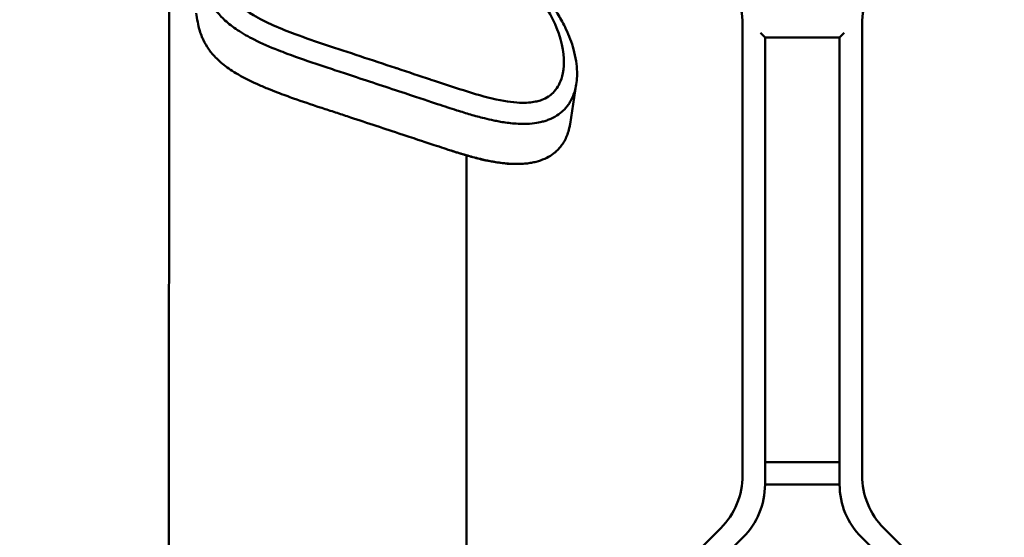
# Model space of a CAD drawing. Header units: millimetres. Extents: x 0 to 14369, y -869 to 2970.
# Tile 102 of 256: x 904 to 970, y 1819 to 1853. Entities that reach past the tile are written whole.
import ezdxf

# ---------------------------------------------------------------- set-up
doc = ezdxf.new("R2010")
doc.units = ezdxf.units.MM
doc.header["$LTSCALE"] = 10
doc.layers.add('Sichtbar (ISO)', color=7, linetype='Continuous', lineweight=50)
doc.layers.add('Symbol (ISO)', color=7, linetype='Continuous', lineweight=25)
doc.styles.add('Notiztext (DIN)', font='isocpeur.ttf')
doc.dimstyles.new('Standard (DIN)$7', dxfattribs={"dimscale": 10, "dimtxt": 3.5, "dimasz": 2.5, "dimexe": 3.175, "dimexo": 0.8, "dimgap": 0.8, "dimtad": 1, "dimrnd": 1e-08, "dimzin": 0, "dimtxsty": 'Notiztext (DIN)', "dimcen": 0.09, "dimdle": 10, "dimclrd": 256, "dimclre": 256, "dimclrt": 256, "dimadec": 0, "dimazin": 0, "dimtfac": 1, "dimtmove": 0, "dimatfit": 3, "dimfxl": 1, "dimtolj": 1, "dimtzin": 0, "dimlwd": -1, "dimlwe": -1, "dimarcsym": 0})

msp = doc.modelspace()

# ---------------------------------------------------------------- linework, layer by layer
at = {"layer": 'Sichtbar (ISO)'}
for p, q in [((914.232, 1854.365), (914.174, 1726.787)), ((952.655, 1853.132), (952.655, 1822.896)), ((952.655, 1822.896), (952.655, 1853.132)), ((960.655, 1822.896), (960.655, 1853.132)), ((960.655, 1853.132), (960.655, 1822.896)), ((953.855, 1852.553), (954.155, 1852.253)), ((954.155, 1822.274), (954.155, 1852.253)), ((954.155, 1852.253), (954.155, 1822.274)), ((954.155, 1852.253), (959.155, 1852.253)), ((959.155, 1852.253), (959.455, 1852.553)), ((959.155, 1852.253), (959.155, 1822.274)), ((959.155, 1822.274), (959.155, 1852.253)), ((933.3, 1848.92), (933.3, 1848.92)), ((941.301, 1847.781), (941.511, 1849.125)), ((941.091, 1846.437), (941.301, 1847.781)), ((933.303, 1844.607), (933.194, 1844.642)), ((934.155, 1728.551), (934.155, 1844.344)), ((937.526, 1843.77), (937.304, 1843.77)), ((959.155, 1823.774), (954.155, 1823.774)), ((954.155, 1823.774), (959.155, 1823.774)), ((954.155, 1822.274), (959.155, 1822.274)), ((959.155, 1822.274), (954.155, 1822.274)), ((951.19, 1819.36), (943.119, 1811.289)), ((943.119, 1811.289), (951.19, 1819.36)), ((970.19, 1811.289), (962.119, 1819.36)), ((962.119, 1819.36), (970.19, 1811.289)), ((944.619, 1810.668), (952.69, 1818.739)), ((960.619, 1818.739), (968.69, 1810.668)), ((968.69, 1810.668), (960.619, 1818.739))]:
    msp.add_line(p, q, dxfattribs=at)
for centre, start, end in [((947.655, 1853.132), 0, 45), ((947.655, 1853.132), 0, 45), ((965.655, 1853.132), 135, 180), ((965.655, 1853.132), 135, 180), ((947.655, 1822.896), 315, 0), ((947.655, 1822.896), 315, 0), ((965.655, 1822.896), 180, 225), ((965.655, 1822.896), 180, 225), ((949.155, 1822.274), 315, 0), ((949.155, 1822.274), 315, 0), ((964.155, 1822.274), 180, 225), ((964.155, 1822.274), 180, 225)]:
    msp.add_arc(centre, 5, start, end, dxfattribs=at)
for points, knots in [([(927.021, 1850.996), (925.45, 1851.517), (924.046, 1851.96), (921.72, 1852.828), (920.708, 1853.246), (919.143, 1854.176), (918.731, 1854.56), (918.243, 1855.164), (918.004, 1855.515), (917.701, 1856.39), (917.632, 1856.808), (917.56, 1857.278)], [0.000011, 0.000011, 0.000011, 0.000011, 0.503533, 0.503533, 0.854031, 0.854031, 1.158892, 1.158892, 1.375828, 1.375828, 1.54991, 1.54991, 1.54991, 1.54991]), ([(937.268, 1856.867), (937.811, 1856.394), (938.544, 1855.682), (939.609, 1854.128), (939.945, 1853.517), (940.623, 1851.828), (940.705, 1850.943), (940.632, 1849.633), (940.415, 1849.192), (940.073, 1848.615), (939.824, 1848.413), (939.34, 1848.091), (939.027, 1848.004), (938.627, 1847.912), (938.308, 1847.867), (937.418, 1847.878), (936.867, 1847.941), (935.406, 1848.257), (934.662, 1848.479), (933.945, 1848.709)], [0.000006, 0.000006, 0.000006, 0.000006, 0.245967, 0.245967, 0.389761, 0.389761, 0.642428, 0.642428, 0.950425, 0.950425, 1.436372, 1.436372, 2.320459, 2.320459, 3.629187, 3.629187, 5.05232, 5.05232, 6.5324, 6.5324, 6.5324, 6.5324]), ([(916.461, 1856.571), (916.488, 1856.397), (916.522, 1856.184), (916.595, 1855.797), (916.638, 1855.604), (916.731, 1855.283), (916.774, 1855.156), (916.853, 1854.955), (916.885, 1854.883), (917.008, 1854.619), (917.115, 1854.429), (917.397, 1854.006), (917.585, 1853.775), (917.853, 1853.502), (917.908, 1853.449), (918.089, 1853.281), (918.22, 1853.171), (918.5, 1852.955), (918.648, 1852.85), (919.154, 1852.516), (919.537, 1852.301), (920.44, 1851.847), (920.977, 1851.615), (921.73, 1851.317), (921.941, 1851.236), (922.87, 1850.888), (923.608, 1850.635), (924.719, 1850.264), (925.061, 1850.152), (925.887, 1849.881), (926.205, 1849.777), (926.575, 1849.653)], [0.000042, 0.000042, 0.000042, 0.000042, 0.073898, 0.073898, 0.147678, 0.147678, 0.196568, 0.196568, 0.224371, 0.224371, 0.298565, 0.298565, 0.394285, 0.394285, 0.418026, 0.418026, 0.46946, 0.46946, 0.522397, 0.522397, 0.644097, 0.644097, 0.805557, 0.805557, 0.86594, 0.86594, 1.081865, 1.081865, 1.189901, 1.189901, 1.304567, 1.304567, 1.304567, 1.304567]), ([(933.513, 1847.361), (933.815, 1847.265), (934.119, 1847.171), (934.73, 1846.992), (935.038, 1846.908), (935.557, 1846.779), (935.766, 1846.731), (936.095, 1846.663), (936.216, 1846.639), (936.475, 1846.592), (936.614, 1846.57), (936.911, 1846.527), (937.07, 1846.508), (937.398, 1846.477), (937.566, 1846.466), (938.364, 1846.442), (938.808, 1846.509), (939.148, 1846.583), (939.199, 1846.595), (939.345, 1846.633), (939.439, 1846.661), (939.626, 1846.725), (939.719, 1846.762), (939.991, 1846.884), (940.161, 1846.979), (940.392, 1847.14), (940.466, 1847.197), (940.607, 1847.319), (940.674, 1847.384), (940.803, 1847.521), (940.864, 1847.593), (940.98, 1847.747), (941.035, 1847.828), (941.117, 1847.963), (941.146, 1848.017), (941.234, 1848.186), (941.286, 1848.305), (941.383, 1848.566), (941.425, 1848.71), (941.498, 1849.022), (941.524, 1849.191), (941.56, 1849.556), (941.565, 1849.753), (941.553, 1850.189), (941.529, 1850.433), (941.453, 1850.933), (941.397, 1851.196), (941.2, 1851.915), (941.029, 1852.37), (940.736, 1852.986), (940.651, 1853.153), (940.48, 1853.465), (940.397, 1853.609), (940.232, 1853.878), (940.152, 1854.003), (939.925, 1854.344), (939.771, 1854.558), (939.485, 1854.928), (939.358, 1855.085), (938.827, 1855.704), (938.383, 1856.148), (937.896, 1856.571)], [0.000034, 0.000034, 0.000034, 0.000034, 0.09633, 0.09633, 0.192715, 0.192715, 0.257494, 0.257494, 0.294846, 0.294846, 0.337504, 0.337504, 0.386108, 0.386108, 0.437491, 0.437491, 0.630652, 0.630652, 0.665334, 0.665334, 0.731033, 0.731033, 0.799543, 0.799543, 0.939198, 0.939198, 1.01026, 1.01026, 1.083771, 1.083771, 1.160782, 1.160782, 1.24234, 1.24234, 1.293914, 1.293914, 1.405154, 1.405154, 1.53492, 1.53492, 1.684273, 1.684273, 1.85575, 1.85575, 2.062073, 2.062073, 2.289587, 2.289587, 2.688249, 2.688249, 2.837955, 2.837955, 2.968968, 2.968968, 3.083372, 3.083372, 3.283383, 3.283383, 3.43326, 3.43326, 3.883176, 3.883176, 3.883176, 3.883176]), ([(926.155, 1846.966), (925.855, 1847.065), (925.559, 1847.163), (924.951, 1847.363), (924.653, 1847.46), (923.754, 1847.757), (923.155, 1847.958), (922.392, 1848.228), (922.223, 1848.289), (921.861, 1848.421), (921.668, 1848.493), (921.261, 1848.648), (921.044, 1848.734), (920.583, 1848.922), (920.339, 1849.026), (919.616, 1849.354), (919.139, 1849.595), (918.537, 1849.958), (918.376, 1850.061), (918.074, 1850.272), (917.932, 1850.378), (917.664, 1850.599), (917.537, 1850.712), (917.309, 1850.938), (917.207, 1851.049), (917.026, 1851.267), (916.944, 1851.373), (916.737, 1851.672), (916.622, 1851.867), (916.49, 1852.139), (916.456, 1852.214), (916.37, 1852.421), (916.324, 1852.553), (916.225, 1852.883), (916.18, 1853.083), (916.103, 1853.483), (916.069, 1853.706), (916.041, 1853.884)], [0.000009, 0.000009, 0.000009, 0.000009, 0.095969, 0.095969, 0.191872, 0.191872, 0.38369, 0.38369, 0.438478, 0.438478, 0.501551, 0.501551, 0.574235, 0.574235, 0.65731, 0.65731, 0.824597, 0.824597, 0.887538, 0.887538, 0.947693, 0.947693, 1.006968, 1.006968, 1.060601, 1.060601, 1.110047, 1.110047, 1.196695, 1.196695, 1.229177, 1.229177, 1.286533, 1.286533, 1.373088, 1.373088, 1.45972, 1.45972, 1.45972, 1.45972]), ([(933.945, 1848.709), (933.253, 1848.934), (932.536, 1849.17), (931.792, 1849.416), (931.775, 1849.422), (931.759, 1849.427), (931.743, 1849.432), (931.013, 1849.673), (930.258, 1849.924), (929.48, 1850.182), (929.45, 1850.191), (929.421, 1850.201), (929.392, 1850.211), (928.624, 1850.465), (927.834, 1850.727), (927.021, 1850.996)], [0, 0, 0, 0, 0.333333, 0.333333, 0.333333, 0.340597, 0.340597, 0.340597, 0.666667, 0.666667, 0.666667, 0.678934, 0.678934, 0.678934, 1, 1, 1, 1]), ([(926.575, 1849.653), (927.732, 1849.266), (928.891, 1848.888), (932.061, 1847.841), (932.654, 1847.63), (933.513, 1847.361)], [0, 0, 0, 0, 0.37113, 0.37113, 1.027391, 1.027391, 1.027391, 1.027391]), ([(933.093, 1844.674), (932.229, 1844.957), (931.647, 1845.147), (928.468, 1846.2), (927.312, 1846.584), (926.155, 1846.966)], [0.0000271, 0.0000271, 0.0000271, 0.0000271, 0.2758641, 0.2758641, 0.4308523, 0.4308523, 0.4308523, 0.4308523]), ([(941.091, 1846.437), (941.09, 1846.433), (941.089, 1846.428), (941.075, 1846.339), (941.059, 1846.255), (941.006, 1846.026), (940.964, 1845.882), (940.867, 1845.621), (940.815, 1845.502), (940.727, 1845.332), (940.698, 1845.278), (940.616, 1845.143), (940.562, 1845.062), (940.445, 1844.908), (940.384, 1844.835), (940.256, 1844.698), (940.189, 1844.633), (940.047, 1844.512), (939.974, 1844.455), (939.743, 1844.293), (939.574, 1844.197), (939.211, 1844.035), (939.023, 1843.97), (938.716, 1843.892), (938.612, 1843.87), (938.391, 1843.831), (938.273, 1843.814), (938.024, 1843.788), (937.892, 1843.779), (937.613, 1843.769), (937.466, 1843.769), (937.151, 1843.778), (936.983, 1843.789), (936.655, 1843.819), (936.496, 1843.839), (936.198, 1843.881), (936.059, 1843.904), (935.8, 1843.951), (935.679, 1843.975), (935.349, 1844.043), (935.14, 1844.091), (934.62, 1844.219), (934.312, 1844.304), (933.852, 1844.438), (933.7, 1844.484), (933.472, 1844.554), (933.396, 1844.578), (933.282, 1844.614), (933.244, 1844.626), (933.15, 1844.656), (933.106, 1844.67), (933.093, 1844.674)], [1.110016, 1.110016, 1.110016, 1.110016, 1.111971, 1.111971, 1.148654, 1.148654, 1.212417, 1.212417, 1.267073, 1.267073, 1.292411, 1.292411, 1.332456, 1.332456, 1.370264, 1.370264, 1.40635, 1.40635, 1.441223, 1.441223, 1.509743, 1.509743, 1.577258, 1.577258, 1.61065, 1.61065, 1.647169, 1.647169, 1.687178, 1.687178, 1.731037, 1.731037, 1.780842, 1.780842, 1.828094, 1.828094, 1.869564, 1.869564, 1.905877, 1.905877, 1.968844, 1.968844, 2.062531, 2.062531, 2.109341, 2.109341, 2.13275, 2.13275, 2.144456, 2.144456, 2.162037, 2.162037, 2.162037, 2.162037]), ([(933.303, 1844.607), (933.323, 1844.6), (933.344, 1844.594), (933.384, 1844.581), (933.405, 1844.574), (933.465, 1844.555), (933.506, 1844.542), (933.625, 1844.505), (933.705, 1844.48), (933.938, 1844.408), (934.092, 1844.362), (934.542, 1844.232), (934.841, 1844.151), (935.989, 1843.874), (936.544, 1843.809), (937.038, 1843.775), (937.176, 1843.77), (937.304, 1843.77)], [0.0000002, 0.0000002, 0.0000002, 0.0000002, 0.0065196, 0.0065196, 0.0129971, 0.0129971, 0.0258292, 0.0258292, 0.0510272, 0.0510272, 0.099772, 0.099772, 0.1924957, 0.1924957, 0.4537842, 0.4537842, 0.5685892, 0.5685892, 0.5685892, 0.5685892])]:
    msp.add_open_spline(points, degree=3, knots=knots, dxfattribs=at)

# ---------------------------------------------------------------- leaders
at = {"layer": 'Symbol (ISO)', "annotation_type": 0, "has_hookline": 1, "hookline_direction": 1, "text_width": 343, "horizontal_direction": (0.934823, -0.355115, 0)}
msp.add_leader([(955.449, 1711.095), (841.016, 1754.565)], dimstyle='Standard (DIN)$7', override={"dimgap": 0, "dimtad": 1}, dxfattribs=at)

doc.saveas('drawing.dxf')
